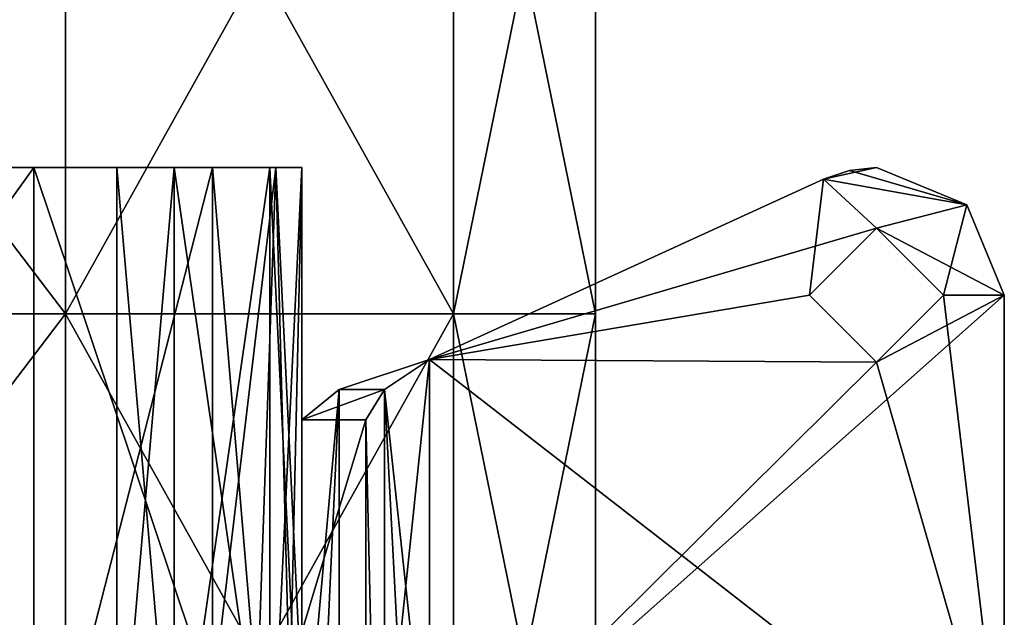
# Model space of a CAD drawing. Extents: x -226 to 210, y 0 to 1475.
# Tile 101 of 102: x 38 to 115, y 1315 to 1362. Entities that reach past the tile are written whole.
import ezdxf

# ---------------------------------------------------------------- set-up
doc = ezdxf.new("R2010")
doc.units = 0
doc.header["$LTSCALE"] = 117.934031
for name, color, linetype in [('10', 7, 'CONTINUOUS'), ('19', 7, 'CONTINUOUS'), ('20', 7, 'CONTINUOUS'), ('21', 7, 'CONTINUOUS'), ('22', 7, 'CONTINUOUS'), ('23', 7, 'CONTINUOUS'), ('24', 7, 'CONTINUOUS'), ('25', 7, 'CONTINUOUS'), ('26', 7, 'CONTINUOUS'), ('27', 7, 'CONTINUOUS'), ('28', 7, 'CONTINUOUS'), ('29', 7, 'CONTINUOUS'), ('30', 7, 'CONTINUOUS'), ('31', 7, 'CONTINUOUS'), ('32', 7, 'CONTINUOUS'), ('33', 7, 'CONTINUOUS'), ('34', 7, 'CONTINUOUS'), ('35', 7, 'CONTINUOUS'), ('36', 7, 'CONTINUOUS'), ('38', 7, 'CONTINUOUS'), ('774', 7, 'CONTINUOUS'), ('775', 7, 'CONTINUOUS'), ('776', 7, 'CONTINUOUS'), ('781', 7, 'CONTINUOUS'), ('782', 7, 'CONTINUOUS'), ('783', 7, 'CONTINUOUS'), ('784', 7, 'CONTINUOUS'), ('785', 7, 'CONTINUOUS'), ('786', 7, 'CONTINUOUS'), ('787', 7, 'CONTINUOUS'), ('789', 7, 'CONTINUOUS'), ('792', 7, 'CONTINUOUS'), ('795', 7, 'CONTINUOUS'), ('796', 7, 'CONTINUOUS'), ('849', 7, 'CONTINUOUS'), ('850', 7, 'CONTINUOUS')]:
    doc.layers.add(name, color=color, linetype=linetype)

msp = doc.modelspace()

# ---------------------------------------------------------------- linework, layer by layer
at = {"layer": '10', "color": 7, "linetype": 'CONTINUOUS'}
for points in [[(39, 1350, -340), (0, 1350, -337.5), (39, 1350, -260), (39, 1350, -340)], [(39, 1350, -260), (0, 1350, -337.5), (0, 1350, -262.5), (39, 1350, -260)], [(53, 1350, -340), (39, 1350, -340), (50, 1350, -315), (53, 1350, -340)], [(50, 1350, -315), (39, 1350, -340), (50, 1350, -305), (50, 1350, -315)], [(50, 1350, -305), (39, 1350, -340), (45.5, 1350, -305), (50, 1350, -305)], [(45.5, 1350, -305), (39, 1350, -340), (45.5, 1350, -295), (45.5, 1350, -305)], [(45.5, 1350, -295), (39, 1350, -340), (39, 1350, -260), (45.5, 1350, -295)], [(53, 1350, -260), (45.5, 1350, -295), (39, 1350, -260), (53, 1350, -260)], [(50, 1350, -295), (45.5, 1350, -295), (50, 1350, -285), (50, 1350, -295)], [(50, 1350, -285), (45.5, 1350, -295), (53, 1350, -260), (50, 1350, -285)], [(57.5, 1350, -315), (53, 1350, -340), (50, 1350, -315), (57.5, 1350, -315)], [(57.5, 1350, -285), (50, 1350, -285), (53, 1350, -260), (57.5, 1350, -285)], [(57.952, 1350, -337.947), (53, 1350, -340), (57.5, 1350, -315), (57.952, 1350, -337.947)], [(57.947, 1350, -262.048), (57.5, 1350, -285), (53, 1350, -260), (57.947, 1350, -262.048)], [(60, 1350, -307.5), (57.952, 1350, -337.947), (57.5, 1350, -315), (60, 1350, -307.5)], [(57.5, 1350, -307.5), (60, 1350, -307.5), (57.5, 1350, -315), (57.5, 1350, -307.5)], [(57.5, 1350, -292.5), (57.5, 1350, -285), (57.947, 1350, -262.048), (57.5, 1350, -292.5)], [(60, 1350, -292.5), (57.5, 1350, -292.5), (60, 1350, -267), (60, 1350, -292.5)], [(60, 1350, -267), (57.5, 1350, -292.5), (57.947, 1350, -262.048), (60, 1350, -267)], [(60, 1350, -333), (57.952, 1350, -337.947), (60, 1350, -307.5), (60, 1350, -333)]]:
    msp.add_3dface(points, dxfattribs=at)
at = {"layer": '19', "color": 7, "linetype": 'CONTINUOUS'}
for points in [[(53, 1350, -260), (39, 1350, -260), (39, 1295.541, -260), (53, 1350, -260)], [(53, 1350, -260), (39, 1295.541, -260), (53, 1308.259, -260), (53, 1350, -260)]]:
    msp.add_3dface(points, dxfattribs=at)
at = {"layer": '20', "color": 7, "linetype": 'CONTINUOUS'}
for points in [[(39, 1350, -260), (0, 1350, -262.5), (39, 1295.541, -260), (39, 1350, -260)], [(39, 1295.541, -260), (0, 1350, -262.5), (0, 1295.541, -262.5), (39, 1295.541, -260)]]:
    msp.add_3dface(points, dxfattribs=at)
at = {"layer": '21', "color": 7, "linetype": 'CONTINUOUS'}
for points in [[(57.947, 1350, -262.048), (53, 1350, -260), (56.5, 1308.259, -260.938), (57.947, 1350, -262.048)], [(53, 1350, -260), (53, 1308.259, -260), (56.5, 1308.259, -260.938), (53, 1350, -260)], [(59.062, 1308.259, -263.5), (57.947, 1350, -262.048), (56.5, 1308.259, -260.938), (59.062, 1308.259, -263.5)], [(60, 1350, -267), (57.947, 1350, -262.048), (60, 1308.259, -267), (60, 1350, -267)], [(60, 1308.259, -267), (57.947, 1350, -262.048), (59.062, 1308.259, -263.5), (60, 1308.259, -267)]]:
    msp.add_3dface(points, dxfattribs=at)
at = {"layer": '22', "color": 7, "linetype": 'CONTINUOUS'}
for points in [[(60, 1350, -292.5), (60, 1350, -267), (60, 1308.259, -267), (60, 1350, -292.5)], [(60, 1350, -292.5), (60, 1308.259, -267), (60, 1298.077, -292.5), (60, 1350, -292.5)]]:
    msp.add_3dface(points, dxfattribs=at)
at = {"layer": '23', "color": 7, "linetype": 'CONTINUOUS'}
for points in [[(57.5, 1350, -292.5), (60, 1350, -292.5), (60, 1298.077, -292.5), (57.5, 1350, -292.5)], [(57.5, 1350, -292.5), (60, 1298.077, -292.5), (57.5, 1298.077, -292.5), (57.5, 1350, -292.5)]]:
    msp.add_3dface(points, dxfattribs=at)
at = {"layer": '24', "color": 7, "linetype": 'CONTINUOUS'}
for points in [[(57.5, 1350, -285), (57.5, 1350, -292.5), (57.5, 1298.077, -292.5), (57.5, 1350, -285)], [(57.5, 1350, -285), (57.5, 1298.077, -292.5), (57.5, 1298.077, -285), (57.5, 1350, -285)]]:
    msp.add_3dface(points, dxfattribs=at)
at = {"layer": '25', "color": 7, "linetype": 'CONTINUOUS'}
for points in [[(50, 1350, -285), (57.5, 1350, -285), (57.5, 1298.077, -285), (50, 1350, -285)], [(50, 1350, -285), (57.5, 1298.077, -285), (50, 1298.077, -285), (50, 1350, -285)]]:
    msp.add_3dface(points, dxfattribs=at)
at = {"layer": '26', "color": 7, "linetype": 'CONTINUOUS'}
for points in [[(50, 1350, -295), (50, 1350, -285), (50, 1298.077, -285), (50, 1350, -295)], [(50, 1350, -295), (50, 1298.077, -285), (50, 1298.077, -295), (50, 1350, -295)]]:
    msp.add_3dface(points, dxfattribs=at)
at = {"layer": '27', "color": 7, "linetype": 'CONTINUOUS'}
for points in [[(45.5, 1350, -295), (50, 1350, -295), (50, 1298.077, -295), (45.5, 1350, -295)], [(45.5, 1350, -295), (50, 1298.077, -295), (45.5, 1298.077, -295), (45.5, 1350, -295)]]:
    msp.add_3dface(points, dxfattribs=at)
at = {"layer": '28', "color": 7, "linetype": 'CONTINUOUS'}
for points in [[(45.5, 1350, -305), (45.5, 1350, -295), (45.5, 1298.077, -295), (45.5, 1350, -305)], [(45.5, 1350, -305), (45.5, 1298.077, -295), (45.5, 1298.077, -305), (45.5, 1350, -305)]]:
    msp.add_3dface(points, dxfattribs=at)
at = {"layer": '29', "color": 7, "linetype": 'CONTINUOUS'}
for points in [[(50, 1350, -305), (45.5, 1350, -305), (45.5, 1298.077, -305), (50, 1350, -305)], [(50, 1350, -305), (45.5, 1298.077, -305), (50, 1298.077, -305), (50, 1350, -305)]]:
    msp.add_3dface(points, dxfattribs=at)
at = {"layer": '30', "color": 7, "linetype": 'CONTINUOUS'}
for points in [[(50, 1350, -315), (50, 1350, -305), (50, 1298.077, -305), (50, 1350, -315)], [(50, 1350, -315), (50, 1298.077, -305), (50, 1298.077, -315), (50, 1350, -315)]]:
    msp.add_3dface(points, dxfattribs=at)
at = {"layer": '31', "color": 7, "linetype": 'CONTINUOUS'}
for points in [[(57.5, 1350, -315), (50, 1350, -315), (50, 1298.077, -315), (57.5, 1350, -315)], [(57.5, 1350, -315), (50, 1298.077, -315), (57.5, 1298.077, -315), (57.5, 1350, -315)]]:
    msp.add_3dface(points, dxfattribs=at)
at = {"layer": '32', "color": 7, "linetype": 'CONTINUOUS'}
for points in [[(57.5, 1350, -307.5), (57.5, 1350, -315), (57.5, 1298.077, -315), (57.5, 1350, -307.5)], [(57.5, 1350, -307.5), (57.5, 1298.077, -315), (57.5, 1298.077, -307.5), (57.5, 1350, -307.5)]]:
    msp.add_3dface(points, dxfattribs=at)
at = {"layer": '33', "color": 7, "linetype": 'CONTINUOUS'}
for points in [[(60, 1350, -307.5), (57.5, 1350, -307.5), (57.5, 1298.077, -307.5), (60, 1350, -307.5)], [(60, 1350, -307.5), (57.5, 1298.077, -307.5), (60, 1298.077, -307.5), (60, 1350, -307.5)]]:
    msp.add_3dface(points, dxfattribs=at)
at = {"layer": '34', "color": 7, "linetype": 'CONTINUOUS'}
for points in [[(60, 1350, -333), (60, 1350, -307.5), (60, 1298.077, -307.5), (60, 1350, -333)], [(60, 1350, -333), (60, 1298.077, -307.5), (60, 1308.259, -333), (60, 1350, -333)]]:
    msp.add_3dface(points, dxfattribs=at)
at = {"layer": '35', "color": 7, "linetype": 'CONTINUOUS'}
for points in [[(53, 1350, -340), (57.952, 1350, -337.947), (53, 1308.259, -340), (53, 1350, -340)], [(53, 1308.259, -340), (57.952, 1350, -337.947), (56.5, 1308.259, -339.062), (53, 1308.259, -340)], [(56.5, 1308.259, -339.062), (57.952, 1350, -337.947), (59.062, 1308.259, -336.5), (56.5, 1308.259, -339.062)], [(57.952, 1350, -337.947), (60, 1350, -333), (59.062, 1308.259, -336.5), (57.952, 1350, -337.947)], [(60, 1350, -333), (60, 1308.259, -333), (59.062, 1308.259, -336.5), (60, 1350, -333)]]:
    msp.add_3dface(points, dxfattribs=at)
at = {"layer": '36', "color": 7, "linetype": 'CONTINUOUS'}
for points in [[(39, 1350, -340), (53, 1350, -340), (53, 1308.259, -340), (39, 1350, -340)], [(39, 1350, -340), (53, 1308.259, -340), (39, 1298.077, -340), (39, 1350, -340)]]:
    msp.add_3dface(points, dxfattribs=at)
at = {"layer": '38', "color": 7, "linetype": 'CONTINUOUS'}
for points in [[(0, 1350, -337.5), (39, 1350, -340), (0, 1295.541, -337.5), (0, 1350, -337.5)], [(39, 1350, -340), (39, 1298.077, -340), (0, 1295.541, -337.5), (39, 1350, -340)]]:
    msp.add_3dface(points, dxfattribs=at)
at = {"layer": '774', "linetype": 'CONTINUOUS'}
for points in [[(102.87, 1349.77, -340), (112.071, 1347.071, -340), (100.837, 1349.092, -340), (102.87, 1349.77, -340)], [(105, 1350, -340), (112.071, 1347.071, -340), (102.87, 1349.77, -340), (105, 1350, -340)], [(70, 1334.974, -340), (100.837, 1349.092, -340), (99.75, 1340, -340), (70, 1334.974, -340)], [(99.75, 1340, -340), (100.837, 1349.092, -340), (104.997, 1345.25, -340), (99.75, 1340, -340)], [(100.837, 1349.092, -340), (112.071, 1347.071, -340), (104.997, 1345.25, -340), (100.837, 1349.092, -340)], [(112.071, 1347.071, -340), (115, 1340, -340), (104.997, 1345.25, -340), (112.071, 1347.071, -340)], [(104.997, 1345.25, -340), (115, 1340, -340), (110.25, 1340, -340), (104.997, 1345.25, -340)], [(70, 1334.974, -340), (99.75, 1340, -340), (105.003, 1334.75, -340), (70, 1334.974, -340)], [(110.25, 1340, -340), (115, 1300, -340), (105.003, 1334.75, -340), (110.25, 1340, -340)], [(115, 1340, -340), (115, 1300, -340), (110.25, 1340, -340), (115, 1340, -340)], [(70, 1300, -340), (70, 1334.974, -340), (115, 1300, -340), (70, 1300, -340)], [(115, 1300, -340), (70, 1334.974, -340), (105.003, 1334.75, -340), (115, 1300, -340)]]:
    msp.add_3dface(points, dxfattribs=at)
at = {"layer": '775', "linetype": 'CONTINUOUS'}
for points in [[(112.071, 1347.071, -340), (105, 1350, -340), (112.071, 1347.071, -335), (112.071, 1347.071, -340)], [(112.071, 1347.071, -335), (105, 1350, -340), (105, 1350, -335), (112.071, 1347.071, -335)], [(115, 1340, -340), (112.071, 1347.071, -340), (115, 1340, -335), (115, 1340, -340)], [(115, 1340, -335), (112.071, 1347.071, -340), (112.071, 1347.071, -335), (115, 1340, -335)]]:
    msp.add_3dface(points, dxfattribs=at)
at = {"layer": '776', "linetype": 'CONTINUOUS'}
for points in [[(115, 1300, -340), (115, 1340, -340), (115, 1300, -335), (115, 1300, -340)], [(115, 1340, -340), (115, 1340, -335), (115, 1300, -335), (115, 1340, -340)]]:
    msp.add_3dface(points, dxfattribs=at)
at = {"layer": '781', "linetype": 'CONTINUOUS'}
for points in [[(70, 1334.974, -340), (70, 1300, -340), (62.929, 1267.397, -337.071), (70, 1334.974, -340)], [(70, 1334.974, -340), (62.929, 1267.397, -337.071), (62.929, 1332.603, -337.071), (70, 1334.974, -340)], [(62.929, 1267.397, -337.071), (60, 1269.767, -330), (62.929, 1332.603, -337.071), (62.929, 1267.397, -337.071)], [(62.929, 1332.603, -337.071), (60, 1269.767, -330), (60, 1300, -330), (62.929, 1332.603, -337.071)], [(60, 1330.233, -330), (62.929, 1332.603, -337.071), (60, 1300, -330), (60, 1330.233, -330)]]:
    msp.add_3dface(points, dxfattribs=at)
at = {"layer": '782', "linetype": 'CONTINUOUS'}
for points in [[(70, 1334.974, -340), (62.929, 1332.603, -337.071), (70, 1334.974, -335), (70, 1334.974, -340)], [(70, 1334.974, -335), (62.929, 1332.603, -337.071), (66.464, 1332.603, -333.536), (70, 1334.974, -335)], [(62.929, 1332.603, -337.071), (60, 1330.233, -330), (66.464, 1332.603, -333.536), (62.929, 1332.603, -337.071)], [(66.464, 1332.603, -333.536), (60, 1330.233, -330), (65, 1330.233, -330), (66.464, 1332.603, -333.536)]]:
    msp.add_3dface(points, dxfattribs=at)
at = {"layer": '783', "linetype": 'CONTINUOUS'}
for points in [[(100.837, 1349.092, -340), (70, 1334.974, -340), (100.837, 1349.092, -335), (100.837, 1349.092, -340)], [(70, 1334.974, -340), (70, 1334.974, -335), (100.837, 1349.092, -335), (70, 1334.974, -340)]]:
    msp.add_3dface(points, dxfattribs=at)
at = {"layer": '784', "linetype": 'CONTINUOUS'}
for points in [[(102.87, 1349.77, -340), (100.837, 1349.092, -340), (102.87, 1349.77, -335), (102.87, 1349.77, -340)], [(100.837, 1349.092, -340), (100.837, 1349.092, -335), (102.87, 1349.77, -335), (100.837, 1349.092, -340)], [(105, 1350, -340), (102.87, 1349.77, -340), (105, 1350, -335), (105, 1350, -340)], [(105, 1350, -335), (102.87, 1349.77, -340), (102.87, 1349.77, -335), (105, 1350, -335)]]:
    msp.add_3dface(points, dxfattribs=at)
at = {"layer": '785', "linetype": 'CONTINUOUS'}
for points in [[(112.071, 1347.071, -335), (105, 1350, -335), (100.837, 1349.092, -335), (112.071, 1347.071, -335)], [(100.837, 1349.092, -335), (105, 1350, -335), (102.87, 1349.77, -335), (100.837, 1349.092, -335)], [(100.837, 1349.092, -335), (70, 1334.974, -335), (105.003, 1345.25, -335), (100.837, 1349.092, -335)], [(112.071, 1347.071, -335), (100.837, 1349.092, -335), (105.003, 1345.25, -335), (112.071, 1347.071, -335)], [(110.25, 1340, -335), (112.071, 1347.071, -335), (105.003, 1345.25, -335), (110.25, 1340, -335)], [(115, 1340, -335), (112.071, 1347.071, -335), (110.25, 1340, -335), (115, 1340, -335)], [(105.003, 1345.25, -335), (70, 1334.974, -335), (99.75, 1340, -335), (105.003, 1345.25, -335)], [(115, 1300, -335), (115, 1340, -335), (70, 1300, -335), (115, 1300, -335)], [(70, 1300, -335), (115, 1340, -335), (104.997, 1334.75, -335), (70, 1300, -335)], [(99.75, 1340, -335), (70, 1334.974, -335), (104.997, 1334.75, -335), (99.75, 1340, -335)], [(115, 1340, -335), (110.25, 1340, -335), (104.997, 1334.75, -335), (115, 1340, -335)], [(70, 1334.974, -335), (70, 1300, -335), (104.997, 1334.75, -335), (70, 1334.974, -335)]]:
    msp.add_3dface(points, dxfattribs=at)
at = {"layer": '786', "linetype": 'CONTINUOUS'}
for points in [[(70, 1334.974, -335), (66.464, 1332.603, -333.536), (70, 1300, -335), (70, 1334.974, -335)], [(66.464, 1267.397, -333.536), (66.464, 1332.603, -333.536), (65, 1330.233, -330), (66.464, 1267.397, -333.536)], [(66.464, 1267.397, -333.536), (70, 1265.026, -335), (66.464, 1332.603, -333.536), (66.464, 1267.397, -333.536)], [(66.464, 1332.603, -333.536), (70, 1265.026, -335), (70, 1300, -335), (66.464, 1332.603, -333.536)], [(66.464, 1267.397, -333.536), (65, 1330.233, -330), (65, 1300, -330), (66.464, 1267.397, -333.536)]]:
    msp.add_3dface(points, dxfattribs=at)
at = {"layer": '787', "linetype": 'CONTINUOUS'}
for points in [[(65, 1300, -330), (65, 1330.233, -330), (65, 1304.5, -300), (65, 1300, -330)], [(65, 1308.104, -287.377), (65, 1330.233, -330), (65, 1313.638, -293.756), (65, 1308.104, -287.377)], [(65, 1330.233, -330), (65, 1308.104, -287.377), (65, 1304.5, -300), (65, 1330.233, -330)]]:
    msp.add_3dface(points, dxfattribs=at)
at = {"layer": '789', "linetype": 'CONTINUOUS'}
msp.add_3dface([(60, 1330.233, -330), (60, 1300, -330), (60, 1313.638, -293.756), (60, 1330.233, -330)], dxfattribs=at)
at = {"layer": '792', "linetype": 'CONTINUOUS'}
for points in [[(65, 1330.233, -330), (60, 1330.233, -330), (60, 1313.638, -293.756), (65, 1330.233, -330)], [(65, 1313.638, -293.756), (65, 1330.233, -330), (60, 1313.638, -293.756), (65, 1313.638, -293.756)]]:
    msp.add_3dface(points, dxfattribs=at)
at = {"layer": '795', "linetype": 'CONTINUOUS'}
for points in [[(99.75, 1340, -340), (104.997, 1345.25, -340), (99.75, 1340, -335), (99.75, 1340, -340)], [(104.997, 1345.25, -340), (105.003, 1345.25, -335), (99.75, 1340, -335), (104.997, 1345.25, -340)], [(104.997, 1345.25, -340), (110.25, 1340, -340), (105.003, 1345.25, -335), (104.997, 1345.25, -340)], [(110.25, 1340, -340), (110.25, 1340, -335), (105.003, 1345.25, -335), (110.25, 1340, -340)]]:
    msp.add_3dface(points, dxfattribs=at)
at = {"layer": '796', "linetype": 'CONTINUOUS'}
for points in [[(105.003, 1334.75, -340), (99.75, 1340, -340), (104.997, 1334.75, -335), (105.003, 1334.75, -340)], [(99.75, 1340, -340), (99.75, 1340, -335), (104.997, 1334.75, -335), (99.75, 1340, -340)], [(110.25, 1340, -335), (105.003, 1334.75, -340), (104.997, 1334.75, -335), (110.25, 1340, -335)], [(110.25, 1340, -340), (105.003, 1334.75, -340), (110.25, 1340, -335), (110.25, 1340, -340)]]:
    msp.add_3dface(points, dxfattribs=at)
at = {"layer": '849', "color": 7, "linetype": 'CONTINUOUS'}
for points in [[(0, 1393.061, -83), (41.5, 1393.061, -71.88), (0, 1338.548, -83), (0, 1393.061, -83)], [(0, 1338.548, -83), (41.5, 1393.061, -71.88), (41.5, 1338.548, -71.88), (0, 1338.548, -83)], [(41.5, 1393.061, -71.88), (71.88, 1393.061, -41.5), (41.5, 1338.548, -71.88), (41.5, 1393.061, -71.88)], [(41.5, 1338.548, -71.88), (71.88, 1393.061, -41.5), (71.88, 1338.548, -41.5), (41.5, 1338.548, -71.88)], [(71.88, 1393.061, -41.5), (83, 1393.061), (71.88, 1338.548, -41.5), (71.88, 1393.061, -41.5)], [(83, 1393.061), (83, 1338.548), (71.88, 1338.548, -41.5), (83, 1393.061)], [(0, 1338.548, -83), (41.5, 1338.548, -71.88), (0, 1284.035, -83), (0, 1338.548, -83)], [(0, 1284.035, -83), (41.5, 1338.548, -71.88), (41.5, 1284.035, -71.88), (0, 1284.035, -83)], [(41.5, 1338.548, -71.88), (71.88, 1338.548, -41.5), (41.5, 1284.035, -71.88), (41.5, 1338.548, -71.88)], [(41.5, 1284.035, -71.88), (71.88, 1338.548, -41.5), (71.88, 1284.035, -41.5), (41.5, 1284.035, -71.88)], [(71.88, 1338.548, -41.5), (83, 1338.548), (71.88, 1284.035, -41.5), (71.88, 1338.548, -41.5)], [(83, 1338.548), (83, 1284.035), (71.88, 1284.035, -41.5), (83, 1338.548)]]:
    msp.add_3dface(points, dxfattribs=at)
at = {"layer": '850', "color": 7, "linetype": 'CONTINUOUS'}
for points in [[(41.5, 1393.061, 71.88), (0, 1393.061, 83), (41.5, 1338.548, 71.88), (41.5, 1393.061, 71.88)], [(41.5, 1338.548, 71.88), (0, 1393.061, 83), (0, 1338.548, 83), (41.5, 1338.548, 71.88)], [(71.88, 1393.061, 41.5), (41.5, 1393.061, 71.88), (71.88, 1338.548, 41.5), (71.88, 1393.061, 41.5)], [(71.88, 1338.548, 41.5), (41.5, 1393.061, 71.88), (41.5, 1338.548, 71.88), (71.88, 1338.548, 41.5)], [(83, 1338.548), (83, 1393.061), (71.88, 1393.061, 41.5), (83, 1338.548)], [(83, 1338.548), (71.88, 1393.061, 41.5), (71.88, 1338.548, 41.5), (83, 1338.548)], [(41.5, 1338.548, 71.88), (0, 1338.548, 83), (41.5, 1284.035, 71.88), (41.5, 1338.548, 71.88)], [(41.5, 1284.035, 71.88), (0, 1338.548, 83), (0, 1284.035, 83), (41.5, 1284.035, 71.88)], [(71.88, 1338.548, 41.5), (41.5, 1338.548, 71.88), (71.88, 1284.035, 41.5), (71.88, 1338.548, 41.5)], [(71.88, 1284.035, 41.5), (41.5, 1338.548, 71.88), (41.5, 1284.035, 71.88), (71.88, 1284.035, 41.5)], [(83, 1284.035), (83, 1338.548), (71.88, 1338.548, 41.5), (83, 1284.035)], [(83, 1284.035), (71.88, 1338.548, 41.5), (71.88, 1284.035, 41.5), (83, 1284.035)]]:
    msp.add_3dface(points, dxfattribs=at)

doc.saveas('drawing.dxf')
